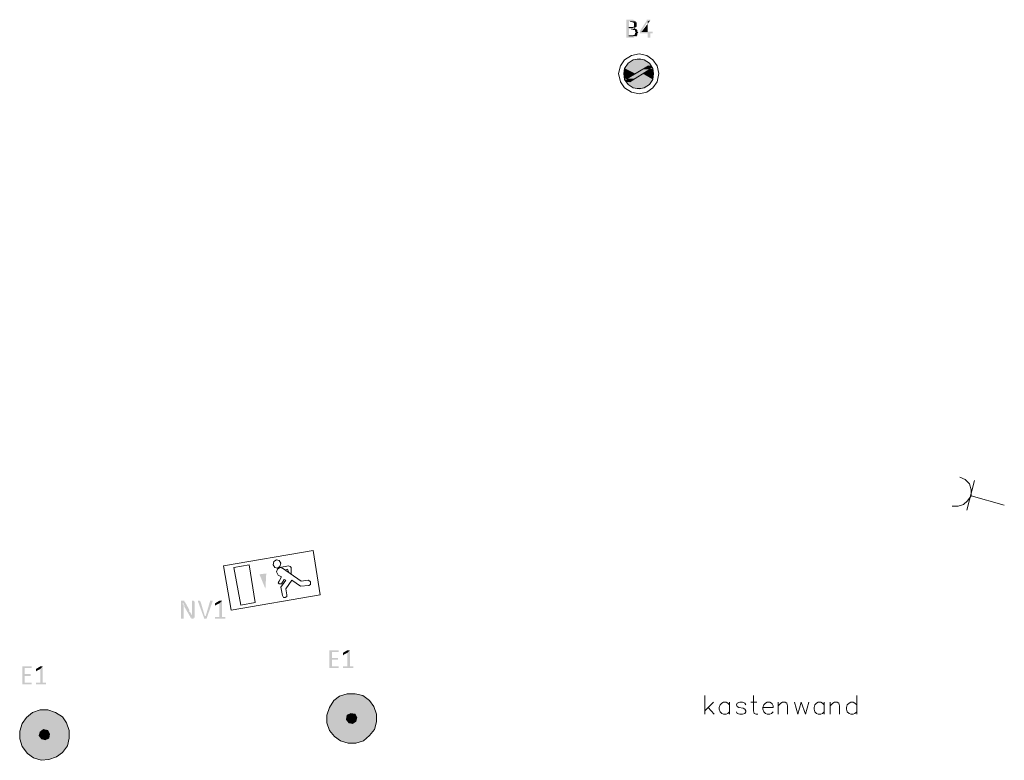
# Model space of a CAD drawing. Header units: millimetres. Extents: x -197899 to 120983, y -4228 to 45370.
# Tile 56 of 200: x -171127 to -166242, y 23963 to 27638. Entities that reach past the tile are written whole.
import ezdxf

# ---------------------------------------------------------------- set-up
doc = ezdxf.new("R2010")
doc.units = ezdxf.units.MM
for name, color, linetype in [('AL63----', 7, 'Continuous'), ('PDF_Geometry', 8, 'Continuous'), ('PDF_Solid Fills', 8, 'Continuous')]:
    doc.layers.add(name, color=color, linetype=linetype)

# ---------------------------------------------------------------- blocks, each defined once
blk = doc.blocks.new('A$C01523A58')
at = {"layer": 'PDF_Solid Fills'}
for color, points in [(7, [(-5918.2, -1515.6), (-5943.6, -1515.6), (-5943.6, -1519.8), (-5943.6, -1600.3), (-5943.6, -1604.4), (-5905.5, -1604.4), (-5901.3, -1600.3), (-5897.1, -1600.3), (-5897.1, -1596), (-5892.8, -1596), (-5930.9, -1596), (-5930.9, -1562.1), (-5892.8, -1562.1), (-5897.1, -1557.9), (-5905.5, -1557.9), (-5901.3, -1557.9), (-5901.3, -1553.6), (-5930.9, -1553.6), (-5930.9, -1524), (-5897.1, -1524), (-5901.3, -1519.8), (-5905.5, -1519.8), (-5909.7, -1515.6)]), (7, [(-5897.1, -1524), (-5922.4, -1524), (-5918.2, -1524), (-5914, -1528.2), (-5909.7, -1528.2), (-5905.5, -1532.5), (-5905.5, -1541), (-5905.5, -1549.5), (-5909.7, -1549.5), (-5909.7, -1553.6), (-5930.9, -1553.6), (-5897.1, -1553.6), (-5892.8, -1549.5), (-5892.8, -1545.2), (-5892.8, -1536.7), (-5892.8, -1532.5), (-5892.8, -1528.2), (-5897.1, -1528.2)]), (7, [(-5892.8, -1562.1), (-5918.2, -1562.1), (-5914, -1562.1), (-5909.7, -1566.4), (-5901.3, -1566.4), (-5901.3, -1574.9), (-5897.1, -1574.9), (-5897.1, -1579), (-5897.1, -1579), (-5901.3, -1583.3), (-5901.3, -1587.5), (-5901.3, -1587.5), (-5905.5, -1591.8), (-5909.7, -1591.8), (-5909.7, -1596), (-5930.9, -1596), (-5892.8, -1596), (-5888.6, -1591.8), (-5888.6, -1587.5), (-5888.6, -1583.3), (-5888.6, -1583.3), (-5884.3, -1579), (-5884.3, -1579), (-5888.6, -1574.9), (-5888.6, -1570.6), (-5888.6, -1566.4), (-5892.8, -1566.4)]), (7, [(-5833.5, -1515.6), (-5842, -1515.6), (-5842, -1519.8), (-5875.9, -1570.6), (-5875.9, -1574.9), (-5875.9, -1583.3), (-5837.8, -1583.3), (-5837.8, -1604.4), (-5825.1, -1604.4), (-5825.1, -1583.3), (-5812.4, -1583.3), (-5812.4, -1579), (-5812.4, -1574.9), (-5867.4, -1574.9), (-5837.8, -1524), (-5837.8, -1524), (-5825.1, -1519.8), (-5825.1, -1515.6)]), (1, [(-5952.1, -1756.9), (-5956.3, -1782.3), (-5901.3, -1782.3)]), (1, [(-5943.6, -1744.2), (-5952.1, -1756.9), (-5850.5, -1756.9)]), (1, [(-5952.1, -1756.9), (-5850.5, -1756.9), (-5901.3, -1782.3)]), (1, [(-5935.2, -1731.5), (-5943.6, -1744.2), (-5820.9, -1744.2)]), (1, [(-5943.6, -1744.2), (-5833.5, -1744.2), (-5850.5, -1756.9)]), (1, [(-5909.7, -1714.5), (-5935.2, -1731.5), (-5829.3, -1731.5)]), (1, [(-5935.2, -1731.5), (-5829.3, -1731.5), (-5820.9, -1744.2)]), (1, [(-5880.1, -1710.3), (-5909.7, -1714.5), (-5854.7, -1714.5)]), (1, [(-5909.7, -1714.5), (-5854.7, -1714.5), (-5829.3, -1731.5)]), (51, [(-5833.5, -1744.2), (-5863.2, -1761.1), (-5825.1, -1761.1)]), (1, [(-5833.5, -1744.2), (-5829.3, -1756.9), (-5812.4, -1756.9)]), (1, [(-5833.5, -1744.2), (-5820.9, -1744.2), (-5812.4, -1756.9)]), (1, [(-5829.3, -1756.9), (-5825.1, -1761.1), (-5812.4, -1761.1)]), (1, [(-5956.3, -1782.3), (-5952.1, -1807.7), (-5939.4, -1807.7)]), (1, [(-5956.3, -1782.3), (-5901.3, -1782.3), (-5939.4, -1807.7)]), (51, [(-5863.2, -1761.1), (-5939.4, -1807.7), (-5897.1, -1807.7)]), (1, [(-5863.2, -1782.3), (-5909.7, -1811.9), (-5812.4, -1811.9)]), (51, [(-5863.2, -1761.1), (-5825.1, -1761.1), (-5897.1, -1807.7)]), (1, [(-5825.1, -1761.1), (-5863.2, -1782.3), (-5808.1, -1782.3)]), (1, [(-5863.2, -1782.3), (-5808.1, -1782.3), (-5812.4, -1811.9)]), (1, [(-5825.1, -1761.1), (-5812.4, -1761.1), (-5808.1, -1782.3)]), (1, [(-5952.1, -1807.7), (-5939.4, -1807.7), (-5935.2, -1811.9)]), (1, [(-5952.1, -1811.9), (-5943.6, -1824.6), (-5926.7, -1824.6)]), (1, [(-5952.1, -1811.9), (-5935.2, -1811.9), (-5926.7, -1824.6)]), (1, [(-5943.6, -1824.6), (-5935.2, -1837.3), (-5829.3, -1837.3)]), (1, [(-5943.6, -1824.6), (-5820.9, -1824.6), (-5829.3, -1837.3)]), (51, [(-5939.4, -1807.7), (-5897.1, -1807.7), (-5926.7, -1824.6)]), (1, [(-5935.2, -1837.3), (-5909.7, -1854.2), (-5854.7, -1854.2)]), (1, [(-5935.2, -1837.3), (-5829.3, -1837.3), (-5854.7, -1854.2)]), (1, [(-5909.7, -1811.9), (-5926.7, -1824.6), (-5820.9, -1824.6)]), (1, [(-5909.7, -1811.9), (-5812.4, -1811.9), (-5820.9, -1824.6)]), (1, [(-5909.7, -1854.2), (-5854.7, -1854.2), (-5880.1, -1858.5)]), (7, [(-8145, -4398.5), (-8153.4, -4398.5), (-8153.4, -4402.7), (-8153.4, -4487.3), (-8140.7, -4487.3), (-8140.7, -4432.3), (-8140.7, -4423.9), (-8140.7, -4419.6), (-8140.7, -4419.6), (-8145, -4415.4), (-8145, -4411.2), (-8140.7, -4411.2), (-8132.2, -4406.9), (-8132.2, -4406.9), (-8136.5, -4402.7), (-8136.5, -4398.5), (-8140.7, -4398.5)]), (7, [(-8132.2, -4406.9), (-8140.7, -4411.2), (-8140.7, -4419.6), (-8136.5, -4419.6), (-8136.5, -4428.1), (-8136.5, -4428.1), (-8106.8, -4478.9), (-8098.4, -4470.4), (-8098.4, -4470.4), (-8102.6, -4466.2), (-8102.6, -4462), (-8102.6, -4462), (-8106.8, -4457.7), (-8106.8, -4453.5), (-8111.1, -4453.5), (-8111.1, -4449.2), (-8111.1, -4445)]), (7, [(-8094.2, -4398.5), (-8098.4, -4398.5), (-8098.4, -4453.5), (-8098.4, -4462), (-8098.4, -4470.4), (-8098.4, -4470.4), (-8106.8, -4478.9), (-8106.8, -4483.1), (-8102.6, -4483.1), (-8102.6, -4487.3), (-8089.9, -4487.3), (-8089.9, -4483.1), (-8085.7, -4483.1), (-8085.7, -4402.7), (-8089.9, -4398.5), (-8089.9, -4398.5)]), (7, [(-8064.5, -4398.5), (-8068.7, -4398.5), (-8068.7, -4402.7), (-8068.7, -4402.7), (-8039.1, -4483.1), (-8034.9, -4474.6), (-8056.1, -4402.7), (-8060.3, -4398.5), (-8060.3, -4398.5)]), (7, [(-8001, -4398.5), (-8009.5, -4398.5), (-8009.5, -4402.7), (-8030.7, -4474.6), (-8034.9, -4474.6), (-8039.1, -4483.1), (-8039.1, -4487.3), (-8026.4, -4487.3), (-7996.8, -4402.7), (-7996.8, -4398.5), (-7996.8, -4398.5)]), (7, [(-7950.2, -4398.5), (-7962.9, -4411.2), (-7962.9, -4478.9), (-7984.1, -4478.9), (-7984.1, -4483.1), (-7984.1, -4487.3), (-7933.2, -4487.3), (-7933.2, -4483.1), (-7933.2, -4478.9), (-7950.2, -4478.9)]), (7, [(-7958.6, -4398.5), (-7962.9, -4398.5), (-7984.1, -4411.2), (-7984.1, -4415.4), (-7984.1, -4419.6), (-7984.1, -4423.9), (-7979.9, -4419.6), (-7962.9, -4411.2), (-7950.2, -4398.5), (-7954.4, -4398.5)]), (7, [(-7370.3, -4644), (-7416.8, -4644), (-7416.8, -4648.2), (-7416.8, -4728.7), (-7416.8, -4732.9), (-7370.3, -4732.9), (-7370.3, -4728.7), (-7370.3, -4724.4), (-7404.1, -4724.4), (-7404.1, -4690.5), (-7374.4, -4690.5), (-7374.4, -4686.3), (-7374.4, -4682.1), (-7404.1, -4682.1), (-7404.1, -4652.5), (-7370.3, -4652.5), (-7370.3, -4648.2)]), (7, [(-7315.2, -4644), (-7327.9, -4656.7), (-7327.9, -4724.4), (-7349.1, -4724.4), (-7349.1, -4728.7), (-7349.1, -4732.9), (-7298.3, -4732.9), (-7298.3, -4728.7), (-7298.3, -4724.4), (-7315.2, -4724.4)]), (7, [(-7323.7, -4644), (-7327.9, -4644), (-7349.1, -4656.7), (-7349.1, -4660.9), (-7349.1, -4665.1), (-7349.1, -4669.4), (-7344.9, -4665.1), (-7327.9, -4656.7), (-7315.2, -4644), (-7319.4, -4644)]), (7, [(-8894.2, -4724.4), (-8940.8, -4724.4), (-8940.8, -4728.7), (-8940.8, -4809.1), (-8940.8, -4813.3), (-8894.2, -4813.3), (-8894.2, -4809.1), (-8894.2, -4804.8), (-8928.1, -4804.8), (-8928.1, -4771), (-8898.5, -4771), (-8898.5, -4766.8), (-8898.5, -4762.5), (-8928.1, -4762.5), (-8928.1, -4732.9), (-8894.2, -4732.9), (-8894.2, -4728.7)]), (7, [(-8839.2, -4724.4), (-8851.9, -4737.1), (-8851.9, -4804.8), (-8873.1, -4804.8), (-8873.1, -4809.1), (-8873.1, -4813.3), (-8822.3, -4813.3), (-8822.3, -4809.1), (-8822.3, -4804.8), (-8839.2, -4804.8)]), (7, [(-8847.7, -4724.4), (-8851.9, -4724.4), (-8873.1, -4737.1), (-8873.1, -4741.4), (-8873.1, -4745.6), (-8873.1, -4749.8), (-8868.8, -4745.6), (-8851.9, -4737.1), (-8839.2, -4724.4), (-8843.4, -4724.4)]), (1, [(-7366, -4872.6), (-7395.7, -4893.8), (-7251.7, -4868.4)]), (1, [(-7395.7, -4893.8), (-7251.7, -4868.4), (-7217.8, -4893.8)]), (1, [(-7327.9, -4859.9), (-7366, -4872.6), (-7289.8, -4859.9)]), (1, [(-7366, -4872.6), (-7289.8, -4859.9), (-7251.7, -4868.4)]), (1, [(-7416.8, -4927.6), (-7429.5, -4965.7), (-7196.7, -4923.4)]), (1, [(-7429.5, -4965.7), (-7196.7, -4923.4), (-7192.4, -4936.1)]), (1, [(-7395.7, -4893.8), (-7416.8, -4927.6), (-7217.8, -4893.8)]), (1, [(-7416.8, -4927.6), (-7217.8, -4893.8), (-7196.7, -4923.4)]), (1, [(-8919.6, -4978.4), (-8940.8, -5008.1), (-8741.8, -4974.2)]), (1, [(-8940.8, -5008.1), (-8741.8, -4974.2), (-8720.7, -5003.8)]), (1, [(-8890, -4953), (-8919.6, -4978.4), (-8775.7, -4953)]), (1, [(-8919.6, -4978.4), (-8775.7, -4953), (-8741.8, -4974.2)]), (1, [(-8851.9, -4940.3), (-8890, -4953), (-8813.8, -4940.3)]), (1, [(-8890, -4953), (-8813.8, -4940.3), (-8775.7, -4953)]), (1, [(-7429.5, -4965.7), (-7429.5, -4978.4), (-7192.4, -4936.1)]), (1, [(-7429.5, -4978.4), (-7311, -4957.2), (-7327.9, -4965.7)]), (1, [(-7429.5, -4978.4), (-7429.5, -4986.9), (-7327.9, -4965.7)]), (1, [(-7429.5, -4986.9), (-7327.9, -4965.7), (-7332.1, -4986.9)]), (51, [(-7327.9, -4965.7), (-7332.1, -4986.9), (-7281.3, -4978.4)]), (51, [(-7332.1, -4986.9), (-7281.3, -4978.4), (-7285.6, -4995.4)]), (51, [(-7311, -4957.2), (-7327.9, -4965.7), (-7289.8, -4961.5)]), (51, [(-7327.9, -4965.7), (-7289.8, -4961.5), (-7281.3, -4978.4)]), (1, [(-7311, -4957.2), (-7192.4, -4936.1), (-7188.2, -4944.6)]), (1, [(-7311, -4957.2), (-7289.8, -4961.5), (-7188.2, -4944.6)]), (1, [(-7289.8, -4961.5), (-7188.2, -4944.6), (-7183.9, -4961.5)]), (1, [(-7289.8, -4961.5), (-7281.3, -4978.4), (-7183.9, -4961.5)]), (1, [(-7281.3, -4978.4), (-7285.6, -4995.4), (-7183.9, -4978.4)]), (1, [(-7285.6, -4995.4), (-7183.9, -4978.4), (-7183.9, -4986.9)]), (1, [(-7281.3, -4978.4), (-7183.9, -4961.5), (-7183.9, -4978.4)]), (1, [(-8940.8, -5008.1), (-8953.5, -5046.1), (-8720.7, -5003.8)]), (1, [(-8953.5, -5046.1), (-8720.7, -5003.8), (-8716.4, -5016.5)]), (1, [(-8953.5, -5046.1), (-8953.5, -5058.9), (-8716.4, -5016.5)]), (1, [(-8834.9, -5037.7), (-8716.4, -5016.5), (-8712.2, -5025)]), (1, [(-8834.9, -5037.7), (-8813.8, -5041.9), (-8712.2, -5025)]), (1, [(-8813.8, -5041.9), (-8712.2, -5025), (-8708, -5041.9)]), (1, [(-7429.5, -4986.9), (-7429.5, -5003.8), (-7332.1, -4986.9)]), (1, [(-7429.5, -5003.8), (-7332.1, -4986.9), (-7319.4, -5003.8)]), (1, [(-7429.5, -5003.8), (-7421.1, -5020.7), (-7319.4, -5003.8)]), (1, [(-7421.1, -5029.2), (-7183.9, -4986.9), (-7183.9, -4999.6)]), (1, [(-7421.1, -5029.2), (-7416.8, -5041.9), (-7183.9, -4999.6)]), (1, [(-7421.1, -5020.7), (-7319.4, -5003.8), (-7302.5, -5008.1)]), (1, [(-7421.1, -5020.7), (-7421.1, -5029.2), (-7302.5, -5008.1)]), (1, [(-7416.8, -5041.9), (-7183.9, -4999.6), (-7192.4, -5037.7)]), (51, [(-7332.1, -4986.9), (-7319.4, -5003.8), (-7285.6, -4995.4)]), (51, [(-7319.4, -5003.8), (-7285.6, -4995.4), (-7302.5, -5008.1)]), (1, [(-7285.6, -4995.4), (-7302.5, -5008.1), (-7183.9, -4986.9)]), (1, [(-8953.5, -5058.9), (-8834.9, -5037.7), (-8851.9, -5050.4)]), (1, [(-8953.5, -5058.9), (-8953.5, -5067.3), (-8851.9, -5050.4)]), (1, [(-8953.5, -5067.3), (-8851.9, -5050.4), (-8856.1, -5067.3)]), (1, [(-8953.5, -5067.3), (-8953.5, -5084.3), (-8856.1, -5067.3)]), (1, [(-8953.5, -5084.3), (-8856.1, -5067.3), (-8843.4, -5084.3)]), (1, [(-8945, -5109.7), (-8708, -5067.3), (-8708, -5080)]), (1, [(-8945, -5109.7), (-8940.8, -5122.3), (-8708, -5080)]), (1, [(-8940.8, -5122.3), (-8708, -5080), (-8716.4, -5118.1)]), (51, [(-8851.9, -5050.4), (-8856.1, -5067.3), (-8805.4, -5058.9)]), (51, [(-8856.1, -5067.3), (-8805.4, -5058.9), (-8809.5, -5080)]), (51, [(-8856.1, -5067.3), (-8843.4, -5084.3), (-8809.5, -5080)]), (51, [(-8834.9, -5037.7), (-8851.9, -5050.4), (-8813.8, -5041.9)]), (51, [(-8851.9, -5050.4), (-8813.8, -5041.9), (-8805.4, -5058.9)]), (51, [(-8843.4, -5084.3), (-8809.5, -5080), (-8826.5, -5088.5)]), (1, [(-8809.5, -5080), (-8826.5, -5088.5), (-8708, -5067.3)]), (1, [(-8813.8, -5041.9), (-8805.4, -5058.9), (-8708, -5041.9)]), (1, [(-8805.4, -5058.9), (-8809.5, -5080), (-8708, -5058.9)]), (1, [(-8809.5, -5080), (-8708, -5058.9), (-8708, -5067.3)]), (1, [(-8805.4, -5058.9), (-8708, -5041.9), (-8708, -5058.9)]), (1, [(-7416.8, -5041.9), (-7391.4, -5071.5), (-7192.4, -5037.7)]), (1, [(-7391.4, -5071.5), (-7192.4, -5037.7), (-7217.8, -5067.3)]), (1, [(-7391.4, -5071.5), (-7361.8, -5092.7), (-7217.8, -5067.3)]), (1, [(-7361.8, -5092.7), (-7217.8, -5067.3), (-7247.5, -5092.7)]), (1, [(-8953.5, -5084.3), (-8949.3, -5101.2), (-8843.4, -5084.3)]), (1, [(-8949.3, -5101.2), (-8843.4, -5084.3), (-8826.5, -5088.5)]), (1, [(-8949.3, -5101.2), (-8945, -5109.7), (-8826.5, -5088.5)]), (1, [(-8940.8, -5122.3), (-8915.4, -5156.2), (-8716.4, -5118.1)]), (1, [(-8915.4, -5156.2), (-8716.4, -5118.1), (-8741.8, -5152)]), (1, [(-7361.8, -5092.7), (-7323.7, -5105.4), (-7247.5, -5092.7)]), (1, [(-7323.7, -5105.4), (-7247.5, -5092.7), (-7285.6, -5105.4)]), (1, [(-8915.4, -5156.2), (-8885.8, -5177.4), (-8741.8, -5152)]), (1, [(-8885.8, -5177.4), (-8741.8, -5152), (-8771.5, -5173.1)]), (1, [(-8885.8, -5177.4), (-8847.7, -5190.1), (-8771.5, -5173.1)]), (1, [(-8847.7, -5190.1), (-8771.5, -5173.1), (-8809.5, -5185.9)])]:
    blk.add_hatch(color=color, dxfattribs=at).paths.add_polyline_path(points)
at = {"layer": 'PDF_Solid Fills', "true_color": 0x00dd00}
blk.add_hatch(color=92, dxfattribs=at).paths.add_polyline_path([(-7734.3, -4339.2), (-7764, -4267.2), (-7730.1, -4263)])
at = {"layer": 'PDF_Geometry', "color": 7, "lineweight": 0}
for points in [[(-5909.7, -1553.6), (-5930.9, -1553.6)], [(-5922.4, -1524), (-5918.2, -1524)], [(-5918.2, -1562.1), (-5914, -1562.1)], [(-5905.5, -1557.9), (-5901.3, -1557.9)], [(-5909.7, -1596), (-5930.9, -1596)], [(-5897.1, -1596), (-5892.8, -1596)], [(-5837.8, -1574.9), (-5867.4, -1574.9)]]:
    blk.add_lwpolyline(points, dxfattribs=at)
at = {"layer": 'PDF_Geometry', "color": 7, "lineweight": 13}
for points in [[(-5782.7, -1782.3), (-5791.2, -1744.2), (-5812.4, -1714.5), (-5842, -1693.4), (-5880.1, -1684.9), (-5918.2, -1693.4), (-5952.1, -1714.5), (-5973.2, -1744.2), (-5981.7, -1782.3), (-5973.2, -1824.6), (-5952.1, -1854.2), (-5918.2, -1875.4), (-5880.1, -1883.9), (-5842, -1875.4), (-5812.4, -1854.2), (-5791.2, -1824.6), (-5782.7, -1782.3)], [(-5808.1, -1782.3), (-5812.4, -1756.9), (-5829.3, -1731.5), (-5854.7, -1714.5), (-5880.1, -1710.3), (-5909.7, -1714.5), (-5935.2, -1731.5), (-5952.1, -1756.9), (-5956.3, -1782.3), (-5952.1, -1811.9), (-5935.2, -1837.3), (-5909.7, -1854.2), (-5880.1, -1858.5), (-5854.7, -1854.2), (-5829.3, -1837.3), (-5812.4, -1811.9), (-5808.1, -1782.3)], [(-5833.5, -1744.2), (-5939.4, -1807.7), (-5926.7, -1824.6)], [(-5825.1, -1761.1), (-5833.5, -1744.2)], [(-5926.7, -1824.6), (-5825.1, -1761.1)], [(-7183.9, -4961.5), (-7196.7, -4923.4), (-7217.8, -4893.8), (-7251.7, -4868.4), (-7289.8, -4859.9), (-7327.9, -4859.9), (-7366, -4872.6), (-7395.7, -4893.8), (-7416.8, -4927.6), (-7429.5, -4965.7), (-7429.5, -5003.8), (-7416.8, -5041.9), (-7391.4, -5071.5), (-7361.8, -5092.7), (-7323.7, -5105.4), (-7285.6, -5105.4), (-7247.5, -5092.7), (-7217.8, -5067.3), (-7192.4, -5037.7), (-7183.9, -4999.6), (-7183.9, -4961.5)], [(-8708, -5041.9), (-8720.7, -5003.8), (-8741.8, -4974.2), (-8775.7, -4953), (-8813.8, -4940.3), (-8851.9, -4940.3), (-8890, -4953), (-8919.6, -4978.4), (-8940.8, -5008.1), (-8953.5, -5046.1), (-8953.5, -5084.3), (-8940.8, -5122.3), (-8915.4, -5156.2), (-8885.8, -5177.4), (-8847.7, -5190.1), (-8809.5, -5185.9), (-8771.5, -5173.1), (-8741.8, -5152), (-8716.4, -5118.1), (-8708, -5080), (-8708, -5041.9)], [(-7281.3, -4978.4), (-7289.8, -4961.5), (-7311, -4957.2), (-7327.9, -4965.7), (-7332.1, -4986.9), (-7319.4, -5003.8), (-7302.5, -5008.1), (-7285.6, -4995.4), (-7281.3, -4978.4)], [(-8805.4, -5058.9), (-8813.8, -5041.9), (-8834.9, -5037.7), (-8851.9, -5050.4), (-8856.1, -5067.3), (-8843.4, -5084.3), (-8826.5, -5088.5), (-8809.5, -5080), (-8805.4, -5058.9)]]:
    blk.add_lwpolyline(points, dxfattribs=at)
at = {"layer": 'PDF_Geometry', "color": 1, "lineweight": 18}
for points in [[(-4326.5, -3928.6), (-4296.8, -3928.6), (-4271.4, -3920.1), (-4250.3, -3903.2), (-4233.3, -3877.8), (-4233.3, -3848.1), (-4241.8, -3818.5), (-4263, -3797.3), (-4288.4, -3784.7)], [(-4254.5, -3949.7), (-4216.4, -3801.6)], [(-4068.3, -3924.3), (-4233.3, -3877.8)]]:
    blk.add_lwpolyline(points, dxfattribs=at)
at = {"layer": 'PDF_Geometry', "color": 92, "lineweight": 18, "true_color": 0x00dd00}
for points in [[(-7941.7, -4224.9), (-7497.2, -4148.7), (-7463.4, -4368.9)], [(-7696.2, -4220.6), (-7687.8, -4233.4), (-7675, -4237.6), (-7662.4, -4229.1), (-7658.1, -4212.2), (-7666.5, -4199.5), (-7679.3, -4195.3), (-7691.9, -4203.7), (-7696.2, -4220.6)], [(-7941.7, -4224.9), (-7903.7, -4445)], [(-7814.7, -4220.6), (-7890.9, -4233.4)], [(-7785.1, -4406.9), (-7857.1, -4419.6), (-7890.9, -4233.4)], [(-7814.7, -4220.6), (-7785.1, -4406.9)], [(-7649.6, -4237.6), (-7662.4, -4233.4), (-7675, -4241.9), (-7679.3, -4254.5), (-7670.8, -4271.4)], [(-7662.4, -4233.4), (-7620, -4224.9)], [(-7649.6, -4237.6), (-7556.5, -4301.1)], [(-7637, -4246), (-7624.2, -4241.9)], [(-7624.2, -4254.5), (-7620, -4254.5), (-7624.2, -4241.9)], [(-7607.3, -4233.4), (-7611.6, -4229.1), (-7620, -4224.9)], [(-7607.3, -4258.8), (-7607.3, -4233.4)], [(-7670.8, -4271.4), (-7653.9, -4279.9)], [(-7666.5, -4301.1), (-7653.9, -4279.9)], [(-7632.7, -4296.8), (-7658.1, -4330.7)], [(-7653.9, -4313.8), (-7641.1, -4292.6)], [(-7641.1, -4292.6), (-7632.7, -4296.8)], [(-7632.7, -4339.2), (-7603.1, -4296.8)], [(-7607.3, -4263), (-7607.3, -4258.8)], [(-7603.1, -4296.8), (-7560.7, -4326.5)], [(-7556.5, -4301.1), (-7522.7, -4296.8)], [(-7518.4, -4322.2), (-7509.9, -4318), (-7509.9, -4305.3), (-7514.2, -4301.1), (-7522.7, -4296.8)], [(-7666.5, -4301.1), (-7670.8, -4309.6), (-7666.5, -4313.8), (-7653.9, -4313.8)], [(-7658.1, -4330.7), (-7649.6, -4373.1)], [(-7632.7, -4339.2), (-7628.5, -4368.9)], [(-7560.7, -4326.5), (-7518.4, -4322.2)], [(-7463.4, -4368.9), (-7903.7, -4445)], [(-7649.6, -4373.1), (-7645.4, -4381.5), (-7637, -4381.5), (-7628.5, -4377.3), (-7628.5, -4368.9)]]:
    blk.add_lwpolyline(points, dxfattribs=at)
at = {"layer": 'PDF_Geometry', "color": 7, "lineweight": 18, "true_color": 0xeeeeee}
for points in [[(-5554.2, -4961.5), (-5554.2, -4868.4)], [(-5312.9, -4868.4), (-5312.9, -4944.6), (-5308.6, -4957.2), (-5300.1, -4961.5), (-5291.7, -4961.5)], [(-4800.6, -4868.4), (-4800.6, -4961.5)], [(-5511.8, -4902.3), (-5554.2, -4944.6)], [(-5537.2, -4927.6), (-5507.5, -4961.5)], [(-5431.4, -4914.9), (-5439.8, -4906.4), (-5448.3, -4902.3), (-5461, -4902.3), (-5469.5, -4906.4), (-5478, -4914.9), (-5482.2, -4927.6), (-5482.2, -4936.1), (-5478, -4948.8), (-5469.5, -4957.2), (-5461, -4961.5), (-5448.3, -4961.5), (-5439.8, -4957.2), (-5431.4, -4948.8)], [(-5431.4, -4902.3), (-5431.4, -4961.5)], [(-5350.9, -4914.9), (-5355.2, -4906.4), (-5367.9, -4902.3), (-5380.6, -4902.3), (-5393.3, -4906.4), (-5397.5, -4914.9), (-5393.3, -4923.4), (-5384.8, -4927.6), (-5363.7, -4931.8), (-5355.2, -4936.1), (-5350.9, -4944.6), (-5350.9, -4948.8), (-5355.2, -4957.2), (-5367.9, -4961.5), (-5380.6, -4961.5), (-5393.3, -4957.2), (-5397.5, -4948.8)], [(-5325.5, -4902.3), (-5295.9, -4902.3)], [(-5266.2, -4927.6), (-5215.4, -4927.6), (-5215.4, -4919.2), (-5219.7, -4910.7), (-5223.9, -4906.4), (-5232.4, -4902.3), (-5245.1, -4902.3), (-5253.6, -4906.4), (-5262.1, -4914.9), (-5266.2, -4927.6), (-5266.2, -4936.1), (-5262.1, -4948.8), (-5253.6, -4957.2), (-5245.1, -4961.5), (-5232.4, -4961.5), (-5223.9, -4957.2), (-5215.4, -4948.8)], [(-5190.1, -4961.5), (-5190.1, -4902.3)], [(-5190.1, -4919.2), (-5177.4, -4906.4), (-5168.9, -4902.3), (-5156.2, -4902.3), (-5147.7, -4906.4), (-5143.5, -4919.2), (-5143.5, -4961.5)], [(-5109.6, -4902.3), (-5092.7, -4961.5), (-5075.8, -4902.3), (-5054.6, -4961.5), (-5037.7, -4902.3)], [(-4961.5, -4914.9), (-4970, -4906.4), (-4978.4, -4902.3), (-4991.1, -4902.3), (-4999.5, -4906.4), (-5008, -4914.9), (-5012.3, -4927.6), (-5012.3, -4936.1), (-5008, -4948.8), (-4999.5, -4957.2), (-4991.1, -4961.5), (-4978.4, -4961.5), (-4970, -4957.2), (-4961.5, -4948.8)], [(-4961.5, -4902.3), (-4961.5, -4961.5)], [(-4931.8, -4961.5), (-4931.8, -4902.3)], [(-4931.8, -4919.2), (-4919.2, -4906.4), (-4910.7, -4902.3), (-4898, -4902.3), (-4889.5, -4906.4), (-4885.3, -4919.2), (-4885.3, -4961.5)], [(-4800.6, -4914.9), (-4809.1, -4906.4), (-4817.5, -4902.3), (-4830.2, -4902.3), (-4838.7, -4906.4), (-4847.2, -4914.9), (-4851.4, -4927.6), (-4851.4, -4936.1), (-4847.2, -4948.8), (-4838.7, -4957.2), (-4830.2, -4961.5), (-4817.5, -4961.5), (-4809.1, -4957.2), (-4800.6, -4948.8)]]:
    blk.add_lwpolyline(points, dxfattribs=at)
at = {"layer": 'PDF_Solid Fills', "color": 7}
blk.add_solid([(-5825.1, -1519.8), (-5837.8, -1524), (-5867.4, -1574.9), (-5837.8, -1574.9)], dxfattribs=at)

msp = doc.modelspace()

# ---------------------------------------------------------------- block references
at = {"layer": 'AL63----'}
msp.add_blockref('A$C01523A58', (-162173.6, 29153.2), dxfattribs=at)

doc.saveas('drawing.dxf')
